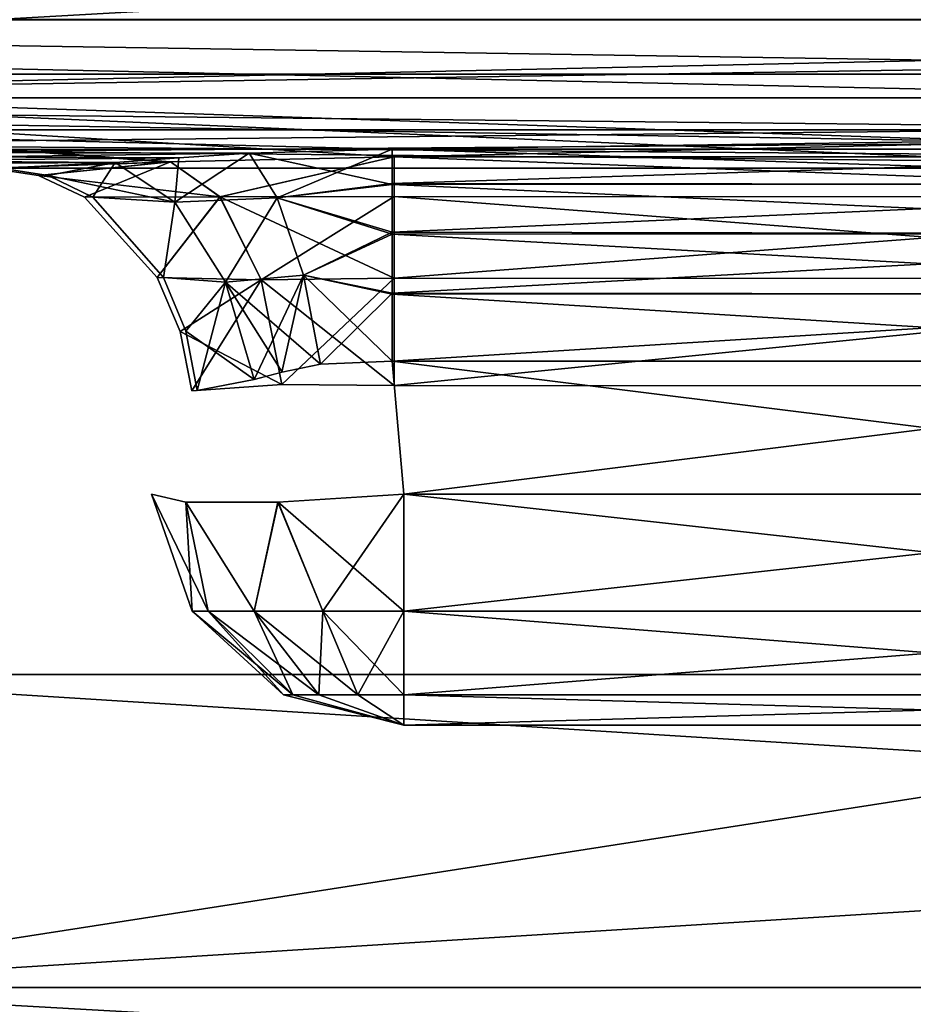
# Model space of a CAD drawing. Header units: millimetres. Extents: x -125 to 125, y -5 to 106.
# Tile 67 of 206: x -41.8 to -40.04, y -3.65 to -1.71. Entities that reach past the tile are written whole.
import ezdxf

# ---------------------------------------------------------------- set-up
doc = ezdxf.new("R2010")
doc.units = ezdxf.units.MM
doc.header["$LTSCALE"] = 65.185185
for name, color, linetype in [('101', 7, 'CONTINUOUS'), ('102', 7, 'CONTINUOUS'), ('103', 7, 'CONTINUOUS'), ('104', 7, 'CONTINUOUS'), ('105', 7, 'CONTINUOUS'), ('2', 7, 'CONTINUOUS'), ('21', 7, 'CONTINUOUS'), ('244', 7, 'CONTINUOUS'), ('245', 7, 'CONTINUOUS'), ('247', 7, 'CONTINUOUS'), ('248', 7, 'CONTINUOUS'), ('251', 7, 'CONTINUOUS'), ('252', 7, 'CONTINUOUS'), ('253', 7, 'CONTINUOUS'), ('29', 7, 'CONTINUOUS'), ('37', 7, 'CONTINUOUS'), ('38', 7, 'CONTINUOUS'), ('39', 7, 'CONTINUOUS'), ('40', 7, 'CONTINUOUS'), ('41', 7, 'CONTINUOUS'), ('42', 7, 'CONTINUOUS'), ('43', 7, 'CONTINUOUS'), ('44', 7, 'CONTINUOUS'), ('45', 7, 'CONTINUOUS'), ('46', 7, 'CONTINUOUS'), ('87', 7, 'CONTINUOUS'), ('88', 7, 'CONTINUOUS'), ('89', 7, 'CONTINUOUS'), ('90', 7, 'CONTINUOUS'), ('94', 7, 'CONTINUOUS'), ('95', 7, 'CONTINUOUS'), ('96', 7, 'CONTINUOUS'), ('97', 7, 'CONTINUOUS')]:
    doc.layers.add(name, color=color, linetype=linetype)

msp = doc.modelspace()

# ---------------------------------------------------------------- linework, layer by layer
at = {"layer": '101', "linetype": 'CONTINUOUS'}
for points in [[(-41.0418, -2.6436, 47.5138), (-38.9582, -2.8748, 47.5942), (-41.0418, -2.8748, 47.5942), (-41.0418, -2.6436, 47.5138)], [(-38.9582, -2.6436, 47.5138), (-38.9582, -2.8748, 47.5942), (-41.0418, -2.6436, 47.5138), (-38.9582, -2.6436, 47.5138)], [(-41.0418, -2.8748, 47.5942), (-38.9582, -3.0402, 47.7748), (-41.0418, -3.0402, 47.7748), (-41.0418, -2.8748, 47.5942)], [(-38.9582, -2.8748, 47.5942), (-38.9582, -3.0402, 47.7748), (-41.0418, -2.8748, 47.5942), (-38.9582, -2.8748, 47.5942)], [(-38.9582, -3.1, 48.0119), (-41.0418, -3.1, 48.0119), (-41.0418, -3.0402, 47.7748), (-38.9582, -3.1, 48.0119)], [(-38.9582, -3.0402, 47.7748), (-38.9582, -3.1, 48.0119), (-41.0418, -3.0402, 47.7748), (-38.9582, -3.0402, 47.7748)]]:
    msp.add_3dface(points, dxfattribs=at)
at = {"layer": '102', "linetype": 'CONTINUOUS'}
for points in [[(-41.4596, -2.8748, 48.0119), (-41.5399, -2.6436, 48.0119), (-41.4722, -2.6593, 47.7644), (-41.4596, -2.8748, 48.0119)], [(-41.0418, -2.6436, 47.5138), (-41.2017, -2.8748, 47.626), (-41.29, -2.6593, 47.582), (-41.0418, -2.6436, 47.5138)], [(-41.0418, -2.6436, 47.5138), (-41.0418, -2.8748, 47.5942), (-41.2017, -2.8748, 47.626), (-41.0418, -2.6436, 47.5138)], [(-41.4278, -2.8748, 47.8521), (-41.4596, -2.8748, 48.0119), (-41.4722, -2.6593, 47.7644), (-41.4278, -2.8748, 47.8521)], [(-41.3372, -2.8748, 47.7165), (-41.4278, -2.8748, 47.8521), (-41.4722, -2.6593, 47.7644), (-41.3372, -2.8748, 47.7165)], [(-41.29, -2.6593, 47.582), (-41.3372, -2.8748, 47.7165), (-41.4722, -2.6593, 47.7644), (-41.29, -2.6593, 47.582)], [(-41.2017, -2.8748, 47.626), (-41.3372, -2.8748, 47.7165), (-41.29, -2.6593, 47.582), (-41.2017, -2.8748, 47.626)], [(-41.4596, -2.8748, 48.0119), (-41.4278, -2.8748, 47.8521), (-41.2789, -3.0402, 48.0119), (-41.4596, -2.8748, 48.0119)], [(-41.2789, -3.0402, 48.0119), (-41.4278, -2.8748, 47.8521), (-41.2609, -3.0402, 47.9212), (-41.2789, -3.0402, 48.0119)], [(-41.4278, -2.8748, 47.8521), (-41.3372, -2.8748, 47.7165), (-41.2609, -3.0402, 47.9212), (-41.4278, -2.8748, 47.8521)], [(-41.2609, -3.0402, 47.9212), (-41.3372, -2.8748, 47.7165), (-41.2095, -3.0402, 47.8443), (-41.2609, -3.0402, 47.9212)], [(-41.3372, -2.8748, 47.7165), (-41.2017, -2.8748, 47.626), (-41.2095, -3.0402, 47.8443), (-41.3372, -2.8748, 47.7165)], [(-41.2095, -3.0402, 47.8443), (-41.2017, -2.8748, 47.626), (-41.1326, -3.0402, 47.7929), (-41.2095, -3.0402, 47.8443)], [(-41.2017, -2.8748, 47.626), (-41.0418, -2.8748, 47.5942), (-41.1326, -3.0402, 47.7929), (-41.2017, -2.8748, 47.626)], [(-41.0418, -2.8748, 47.5942), (-41.0418, -3.0402, 47.7748), (-41.1326, -3.0402, 47.7929), (-41.0418, -2.8748, 47.5942)], [(-41.0418, -3.1, 48.0119), (-41.2789, -3.0402, 48.0119), (-41.2609, -3.0402, 47.9212), (-41.0418, -3.1, 48.0119)], [(-41.0418, -3.1, 48.0119), (-41.2609, -3.0402, 47.9212), (-41.2095, -3.0402, 47.8443), (-41.0418, -3.1, 48.0119)], [(-41.0418, -3.1, 48.0119), (-41.2095, -3.0402, 47.8443), (-41.1326, -3.0402, 47.7929), (-41.0418, -3.1, 48.0119)], [(-41.0418, -3.0402, 47.7748), (-41.0418, -3.1, 48.0119), (-41.1326, -3.0402, 47.7929), (-41.0418, -3.0402, 47.7748)]]:
    msp.add_3dface(points, dxfattribs=at)
at = {"layer": '103', "linetype": 'CONTINUOUS'}
for points in [[(-41.5399, -2.6436, 48.0119), (-41.4596, -2.8748, 48.0119), (-41.5399, -2.6436, 48.6956), (-41.5399, -2.6436, 48.0119)], [(-41.5399, -2.6436, 48.6956), (-41.4596, -2.8748, 48.0119), (-41.4596, -2.8748, 48.6956), (-41.5399, -2.6436, 48.6956)], [(-41.4596, -2.8748, 48.6956), (-41.2789, -3.0402, 48.0119), (-41.2789, -3.0402, 48.6956), (-41.4596, -2.8748, 48.6956)], [(-41.4596, -2.8748, 48.0119), (-41.2789, -3.0402, 48.0119), (-41.4596, -2.8748, 48.6956), (-41.4596, -2.8748, 48.0119)], [(-41.0418, -3.1, 48.0119), (-41.0418, -3.1, 48.6956), (-41.2789, -3.0402, 48.6956), (-41.0418, -3.1, 48.0119)], [(-41.2789, -3.0402, 48.0119), (-41.0418, -3.1, 48.0119), (-41.2789, -3.0402, 48.6956), (-41.2789, -3.0402, 48.0119)]]:
    msp.add_3dface(points, dxfattribs=at)
at = {"layer": '104', "linetype": 'CONTINUOUS'}
for points in [[(-41.5399, -2.6436, 48.6956), (-41.4278, -2.8748, 48.8555), (-41.4719, -2.6593, 48.9436), (-41.5399, -2.6436, 48.6956)], [(-41.5399, -2.6436, 48.6956), (-41.4596, -2.8748, 48.6956), (-41.4278, -2.8748, 48.8555), (-41.5399, -2.6436, 48.6956)], [(-41.0418, -2.8748, 49.1133), (-41.0418, -2.6436, 49.1937), (-41.2898, -2.6593, 49.1257), (-41.0418, -2.8748, 49.1133)], [(-41.4719, -2.6593, 48.9436), (-41.3372, -2.8748, 48.991), (-41.2898, -2.6593, 49.1257), (-41.4719, -2.6593, 48.9436)], [(-41.4278, -2.8748, 48.8555), (-41.3372, -2.8748, 48.991), (-41.4719, -2.6593, 48.9436), (-41.4278, -2.8748, 48.8555)], [(-41.3372, -2.8748, 48.991), (-41.2017, -2.8748, 49.0815), (-41.2898, -2.6593, 49.1257), (-41.3372, -2.8748, 48.991)], [(-41.2017, -2.8748, 49.0815), (-41.0418, -2.8748, 49.1133), (-41.2898, -2.6593, 49.1257), (-41.2017, -2.8748, 49.0815)], [(-41.4596, -2.8748, 48.6956), (-41.2609, -3.0402, 48.7863), (-41.4278, -2.8748, 48.8555), (-41.4596, -2.8748, 48.6956)], [(-41.4596, -2.8748, 48.6956), (-41.2789, -3.0402, 48.6956), (-41.2609, -3.0402, 48.7863), (-41.4596, -2.8748, 48.6956)], [(-41.4278, -2.8748, 48.8555), (-41.2095, -3.0402, 48.8632), (-41.3372, -2.8748, 48.991), (-41.4278, -2.8748, 48.8555)], [(-41.2609, -3.0402, 48.7863), (-41.2095, -3.0402, 48.8632), (-41.4278, -2.8748, 48.8555), (-41.2609, -3.0402, 48.7863)], [(-41.3372, -2.8748, 48.991), (-41.1326, -3.0402, 48.9146), (-41.2017, -2.8748, 49.0815), (-41.3372, -2.8748, 48.991)], [(-41.2095, -3.0402, 48.8632), (-41.1326, -3.0402, 48.9146), (-41.3372, -2.8748, 48.991), (-41.2095, -3.0402, 48.8632)], [(-41.1326, -3.0402, 48.9146), (-41.0418, -3.0402, 48.9327), (-41.2017, -2.8748, 49.0815), (-41.1326, -3.0402, 48.9146)], [(-41.0418, -3.0402, 48.9327), (-41.0418, -2.8748, 49.1133), (-41.2017, -2.8748, 49.0815), (-41.0418, -3.0402, 48.9327)], [(-41.2789, -3.0402, 48.6956), (-41.0418, -3.1, 48.6956), (-41.2609, -3.0402, 48.7863), (-41.2789, -3.0402, 48.6956)], [(-41.2609, -3.0402, 48.7863), (-41.0418, -3.1, 48.6956), (-41.2095, -3.0402, 48.8632), (-41.2609, -3.0402, 48.7863)], [(-41.2095, -3.0402, 48.8632), (-41.0418, -3.1, 48.6956), (-41.1326, -3.0402, 48.9146), (-41.2095, -3.0402, 48.8632)], [(-41.0418, -3.1, 48.6956), (-41.0418, -3.0402, 48.9327), (-41.1326, -3.0402, 48.9146), (-41.0418, -3.1, 48.6956)]]:
    msp.add_3dface(points, dxfattribs=at)
at = {"layer": '105', "linetype": 'CONTINUOUS'}
for points in [[(-41.0648, -1.9623, 49.5244), (-41.3469, -1.9705, 49.5032), (-41.2917, -2.0588, 49.3547), (-41.0648, -1.9623, 49.5244)], [(-41.0648, -2.0301, 49.4077), (-41.0648, -1.9623, 49.5244), (-41.2917, -2.0588, 49.3547), (-41.0648, -2.0301, 49.4077)], [(-41.4855, -1.9795, 49.4758), (-41.6112, -1.9888, 49.4393), (-41.4938, -2.0669, 49.2846), (-41.4855, -1.9795, 49.4758)], [(-41.2917, -2.0588, 49.3547), (-41.3469, -1.9705, 49.5032), (-41.4938, -2.0669, 49.2846), (-41.2917, -2.0588, 49.3547)], [(-41.3469, -1.9705, 49.5032), (-41.4855, -1.9795, 49.4758), (-41.4938, -2.0669, 49.2846), (-41.3469, -1.9705, 49.5032)], [(-41.6112, -1.9888, 49.4393), (-41.8371, -2, 49.334), (-41.7436, -2.0145, 49.2594), (-41.6112, -1.9888, 49.4393)], [(-41.6556, -2.0572, 49.1892), (-41.6112, -1.9888, 49.4393), (-41.7436, -2.0145, 49.2594), (-41.6556, -2.0572, 49.1892)], [(-41.4938, -2.0669, 49.2846), (-41.6112, -1.9888, 49.4393), (-41.6556, -2.0572, 49.1892), (-41.4938, -2.0669, 49.2846)], [(-41.0648, -2.1264, 49.3134), (-41.0648, -2.0301, 49.4077), (-41.2917, -2.0588, 49.3547), (-41.0648, -2.1264, 49.3134)], [(-41.5157, -2.2155, 49.0776), (-41.4938, -2.0669, 49.2846), (-41.6556, -2.0572, 49.1892), (-41.5157, -2.2155, 49.0776)], [(-41.3935, -2.225, 49.172), (-41.2917, -2.0588, 49.3547), (-41.4938, -2.0669, 49.2846), (-41.3935, -2.225, 49.172)], [(-41.2397, -2.2115, 49.2413), (-41.2917, -2.0588, 49.3547), (-41.3935, -2.225, 49.172), (-41.2397, -2.2115, 49.2413)], [(-41.2397, -2.2115, 49.2413), (-41.0648, -2.1264, 49.3134), (-41.2917, -2.0588, 49.3547), (-41.2397, -2.2115, 49.2413)], [(-41.3935, -2.225, 49.172), (-41.4938, -2.0669, 49.2846), (-41.5157, -2.2155, 49.0776), (-41.3935, -2.225, 49.172)], [(-41.0648, -2.2465, 49.2476), (-41.0648, -2.1264, 49.3134), (-41.2397, -2.2115, 49.2413), (-41.0648, -2.2465, 49.2476)], [(-41.4719, -2.322, 49.0426), (-41.3935, -2.225, 49.172), (-41.5157, -2.2155, 49.0776), (-41.4719, -2.322, 49.0426)], [(-41.3371, -2.4174, 49.1307), (-41.2397, -2.2115, 49.2413), (-41.3935, -2.225, 49.172), (-41.3371, -2.4174, 49.1307)], [(-41.2822, -2.403, 49.1641), (-41.2397, -2.2115, 49.2413), (-41.3371, -2.4174, 49.1307), (-41.2822, -2.403, 49.1641)], [(-41.2063, -2.387, 49.1956), (-41.2397, -2.2115, 49.2413), (-41.2822, -2.403, 49.1641), (-41.2063, -2.387, 49.1956)], [(-41.2063, -2.387, 49.1956), (-41.0648, -2.2465, 49.2476), (-41.2397, -2.2115, 49.2413), (-41.2063, -2.387, 49.1956)], [(-41.4492, -2.439, 49.0245), (-41.3935, -2.225, 49.172), (-41.4719, -2.322, 49.0426), (-41.4492, -2.439, 49.0245)], [(-41.3371, -2.4174, 49.1307), (-41.3935, -2.225, 49.172), (-41.4492, -2.439, 49.0245), (-41.3371, -2.4174, 49.1307)], [(-41.0648, -2.3811, 49.2167), (-41.0648, -2.2465, 49.2476), (-41.2063, -2.387, 49.1956), (-41.0648, -2.3811, 49.2167)]]:
    msp.add_3dface(points, dxfattribs=at)
at = {"layer": '2', "linetype": 'CONTINUOUS'}
for points in [[(-43.5364, -1.7064, 49.7895), (-43.5364, -1.8612, 49.6798), (-33.6867, -1.7064, 49.7895), (-43.5364, -1.7064, 49.7895)], [(-33.6867, -1.7064, 49.7895), (-43.5364, -1.8612, 49.6798), (-33.6867, -1.8612, 49.6798), (-33.6867, -1.7064, 49.7895)], [(-43.5364, -1.8612, 49.6798), (-43.5364, -1.964, 49.5203), (-33.6867, -1.8612, 49.6798), (-43.5364, -1.8612, 49.6798)], [(-43.5364, -1.964, 49.5203), (-41.0648, -1.9623, 49.5244), (-33.6867, -1.8612, 49.6798), (-43.5364, -1.964, 49.5203)], [(-41.0648, -1.9623, 49.5244), (-38.9352, -1.9623, 49.5244), (-33.6867, -1.8612, 49.6798), (-41.0648, -1.9623, 49.5244)], [(-41.3469, -1.9705, 49.5032), (-41.0648, -1.9623, 49.5244), (-43.5364, -1.964, 49.5203), (-41.3469, -1.9705, 49.5032)], [(-43.5364, -2, 49.334), (-41.3469, -1.9705, 49.5032), (-43.5364, -1.964, 49.5203), (-43.5364, -2, 49.334)], [(-41.4855, -1.9795, 49.4758), (-41.3469, -1.9705, 49.5032), (-43.5364, -2, 49.334), (-41.4855, -1.9795, 49.4758)], [(-41.6112, -1.9888, 49.4393), (-41.4855, -1.9795, 49.4758), (-43.5364, -2, 49.334), (-41.6112, -1.9888, 49.4393)], [(-41.8371, -2, 49.334), (-41.6112, -1.9888, 49.4393), (-43.5364, -2, 49.334), (-41.8371, -2, 49.334)]]:
    msp.add_3dface(points, dxfattribs=at)
at = {"layer": '21', "linetype": 'CONTINUOUS'}
for points in [[(-34.3991, -1.2857, 45.6305), (-43.7599, -1.8146, 46.4627), (-42.9988, -1.2857, 45.6555), (-34.3991, -1.2857, 45.6305)], [(-34.0355, -1.8146, 46.4342), (-43.7599, -1.8146, 46.4627), (-34.3991, -1.2857, 45.6305), (-34.0355, -1.8146, 46.4342)], [(-41.8587, -2, 47.4015), (-43.7599, -1.8146, 46.4627), (-41.5106, -1.9879, 47.1548), (-41.8587, -2, 47.4015)], [(-41.5106, -1.9879, 47.1548), (-43.7599, -1.8146, 46.4627), (-41.5021, -1.9875, 47.1511), (-41.5106, -1.9879, 47.1548)], [(-41.5021, -1.9875, 47.1511), (-43.7599, -1.8146, 46.4627), (-41.0604, -1.9777, 47.064), (-41.5021, -1.9875, 47.1511)], [(-43.7599, -1.8146, 46.4627), (-34.0355, -1.8146, 46.4342), (-41.0604, -1.9777, 47.064), (-43.7599, -1.8146, 46.4627)], [(-41.0604, -1.9777, 47.064), (-34.0355, -1.8146, 46.4342), (-39.9998, -1.9778, 47.0635), (-41.0604, -1.9777, 47.064)]]:
    msp.add_3dface(points, dxfattribs=at)
at = {"layer": '244', "linetype": 'CONTINUOUS'}
for points in [[(-48.0769, -3, -55.5), (-38.4615, 6.8399, -55.5), (-42.4364, -3, -55.5), (-48.0769, -3, -55.5)], [(-48.0769, 6.8399, -55.5), (-38.4615, 6.8399, -55.5), (-48.0769, -3, -55.5), (-48.0769, 6.8399, -55.5)], [(-42.4364, -3, -55.5), (-38.4615, 6.8399, -55.5), (-38.4615, -3, -55.5), (-42.4364, -3, -55.5)]]:
    msp.add_3dface(points, dxfattribs=at)
at = {"layer": '245', "linetype": 'CONTINUOUS'}
for points in [[(-42.4364, -3, -55.5), (-38.4615, -3, -55.5), (-32.5867, -3.618, -55.4021), (-42.4364, -3, -55.5)], [(-42.4364, -3.618, -55.4021), (-42.4364, -3, -55.5), (-32.5867, -3.618, -55.4021), (-42.4364, -3.618, -55.4021)], [(-32.5867, -4.1756, -55.118), (-42.4364, -3.618, -55.4021), (-32.5867, -3.618, -55.4021), (-32.5867, -4.1756, -55.118)], [(-42.4364, -4.1756, -55.118), (-42.4364, -3.618, -55.4021), (-32.5867, -4.1756, -55.118), (-42.4364, -4.1756, -55.118)]]:
    msp.add_3dface(points, dxfattribs=at)
at = {"layer": '247', "linetype": 'CONTINUOUS'}
for points in [[(-42.4364, -3, 55.5), (-42.4364, -3.618, 55.4021), (-38.4615, -3, 55.5), (-42.4364, -3, 55.5)], [(-38.4615, -3, 55.5), (-42.4364, -3.618, 55.4021), (-32.5867, -3, 55.5), (-38.4615, -3, 55.5)], [(-32.5867, -3, 55.5), (-42.4364, -3.618, 55.4021), (-32.5867, -3.618, 55.4021), (-32.5867, -3, 55.5)], [(-42.4364, -3.618, 55.4021), (-42.4364, -4.1756, 55.118), (-32.5867, -3.618, 55.4021), (-42.4364, -3.618, 55.4021)], [(-32.5867, -3.618, 55.4021), (-42.4364, -4.1756, 55.118), (-32.5867, -4.1756, 55.118), (-32.5867, -3.618, 55.4021)]]:
    msp.add_3dface(points, dxfattribs=at)
at = {"layer": '248', "linetype": 'CONTINUOUS'}
for points in [[(-42.4364, -3, 55.5), (-38.4615, -3, 55.5), (-48.0769, 5.512, 55.5), (-42.4364, -3, 55.5)], [(-48.0769, 5.512, 55.5), (-38.4615, -3, 55.5), (-38.4615, 5.512, 55.5), (-48.0769, 5.512, 55.5)]]:
    msp.add_3dface(points, dxfattribs=at)
at = {"layer": '251', "linetype": 'CONTINUOUS'}
for points in [[(-46.2116, -1.7071, -52.2071), (-36.3618, -1.3827, -52.4239), (-46.2116, -1.3827, -52.4239), (-46.2116, -1.7071, -52.2071)], [(-36.3618, -1.7071, -52.2071), (-36.3618, -1.3827, -52.4239), (-46.2116, -1.7071, -52.2071), (-36.3618, -1.7071, -52.2071)], [(-46.2116, -1.9239, -51.8827), (-36.3618, -1.7071, -52.2071), (-46.2116, -1.7071, -52.2071), (-46.2116, -1.9239, -51.8827)], [(-36.3618, -1.9239, -51.8827), (-36.3618, -1.7071, -52.2071), (-46.2116, -1.9239, -51.8827), (-36.3618, -1.9239, -51.8827)], [(-46.2116, -2, -51.5), (-36.3618, -1.9239, -51.8827), (-46.2116, -1.9239, -51.8827), (-46.2116, -2, -51.5)], [(-38.4615, -2, -51.5), (-36.3618, -1.9239, -51.8827), (-46.2116, -2, -51.5), (-38.4615, -2, -51.5)]]:
    msp.add_3dface(points, dxfattribs=at)
at = {"layer": '252', "linetype": 'CONTINUOUS'}
for points in [[(-47.9698, -2, -12.1107), (-49.5159, -2, -2.2609), (-40.0804, -2, -2.2609), (-47.9698, -2, -12.1107)], [(-49.5159, -2, -2.2609), (-48.977, -2, 7.5888), (-40.0804, -2, -2.2609), (-49.5159, -2, -2.2609)], [(-49.2497, -2, 17.4386), (-48.0769, -2, 27.2884), (-39.7809, -2, 17.4386), (-49.2497, -2, 17.4386)], [(-49.2497, -2, 17.4386), (-39.7809, -2, 17.4386), (-48.977, -2, 7.5888), (-49.2497, -2, 17.4386)], [(-48.977, -2, 7.5888), (-39.7809, -2, 17.4386), (-39.4741, -2, 7.5888), (-48.977, -2, 7.5888)], [(-48.977, -2, 7.5888), (-39.4741, -2, 7.5888), (-40.0804, -2, -2.2609), (-48.977, -2, 7.5888)], [(-48.0769, -2, 46.988), (-38.4615, -2, 46.988), (-43.0716, -2, 37.1382), (-48.0769, -2, 46.988)], [(-46.2116, -2, 51.5), (-38.4615, -2, 51.5), (-48.0769, -2, 46.988), (-46.2116, -2, 51.5)], [(-48.0769, -2, 46.988), (-38.4615, -2, 51.5), (-38.4615, -2, 46.988), (-48.0769, -2, 46.988)], [(-48.0769, -2, 27.2884), (-38.4615, -2, 27.2884), (-39.7809, -2, 17.4386), (-48.0769, -2, 27.2884)], [(-48.0769, -2, 27.2884), (-43.0716, -2, 37.1382), (-38.4615, -2, 27.2884), (-48.0769, -2, 27.2884)], [(-46.2116, -2, -51.5), (-48.0769, -2, -51.5), (-38.4615, -2, -41.6601), (-46.2116, -2, -51.5)], [(-38.4615, -2, -41.6601), (-48.0769, -2, -51.5), (-48.0769, -2, -41.6601), (-38.4615, -2, -41.6601)], [(-38.4615, -2, -41.6601), (-48.0769, -2, -41.6601), (-38.4615, -2, -31.8103), (-38.4615, -2, -41.6601)], [(-48.0769, -2, -41.6601), (-48.0769, -2, -31.8103), (-38.4615, -2, -31.8103), (-48.0769, -2, -41.6601)], [(-48.0769, -2, -21.9605), (-47.9698, -2, -12.1107), (-38.4615, -2, -21.9605), (-48.0769, -2, -21.9605)], [(-48.0769, -2, -31.8103), (-38.4615, -2, -21.9605), (-38.4615, -2, -31.8103), (-48.0769, -2, -31.8103)], [(-48.0769, -2, -21.9605), (-38.4615, -2, -21.9605), (-48.0769, -2, -31.8103), (-48.0769, -2, -21.9605)], [(-38.341, -2, -12.1107), (-47.9698, -2, -12.1107), (-40.0804, -2, -2.2609), (-38.341, -2, -12.1107)], [(-47.9698, -2, -12.1107), (-38.341, -2, -12.1107), (-38.4615, -2, -21.9605), (-47.9698, -2, -12.1107)], [(-38.4615, -2, -51.5), (-46.2116, -2, -51.5), (-38.4615, -2, -41.6601), (-38.4615, -2, -51.5)], [(-43.0716, -2, 37.1382), (-38.4615, -2, 46.988), (-33.5001, -2, 37.1382), (-43.0716, -2, 37.1382)], [(-43.0716, -2, 37.1382), (-33.5001, -2, 37.1382), (-38.4615, -2, 27.2884), (-43.0716, -2, 37.1382)], [(-38.341, -2, -12.1107), (-40.0804, -2, -2.2609), (-30.6449, -2, -2.2609), (-38.341, -2, -12.1107)], [(-40.0804, -2, -2.2609), (-39.4741, -2, 7.5888), (-30.6449, -2, -2.2609), (-40.0804, -2, -2.2609)]]:
    msp.add_3dface(points, dxfattribs=at)
at = {"layer": '253', "linetype": 'CONTINUOUS'}
for points in [[(-46.2116, -1.3827, 52.4239), (-36.3618, -1.7071, 52.2071), (-46.2116, -1.7071, 52.2071), (-46.2116, -1.3827, 52.4239)], [(-36.3618, -1.3827, 52.4239), (-36.3618, -1.7071, 52.2071), (-46.2116, -1.3827, 52.4239), (-36.3618, -1.3827, 52.4239)], [(-46.2116, -1.7071, 52.2071), (-36.3618, -1.9239, 51.8827), (-46.2116, -1.9239, 51.8827), (-46.2116, -1.7071, 52.2071)], [(-36.3618, -1.7071, 52.2071), (-36.3618, -1.9239, 51.8827), (-46.2116, -1.7071, 52.2071), (-36.3618, -1.7071, 52.2071)], [(-36.3618, -1.9239, 51.8827), (-36.3618, -2, 51.5), (-46.2116, -1.9239, 51.8827), (-36.3618, -1.9239, 51.8827)], [(-36.3618, -2, 51.5), (-38.4615, -2, 51.5), (-46.2116, -1.9239, 51.8827), (-36.3618, -2, 51.5)], [(-38.4615, -2, 51.5), (-46.2116, -2, 51.5), (-46.2116, -1.9239, 51.8827), (-38.4615, -2, 51.5)]]:
    msp.add_3dface(points, dxfattribs=at)
at = {"layer": '29', "linetype": 'CONTINUOUS'}
for points in [[(-42.9988, -1.2857, -45.6555), (-43.7599, -1.8146, -46.4627), (-34.0355, -1.8146, -46.4342), (-42.9988, -1.2857, -45.6555)], [(-34.3991, -1.2857, -45.6305), (-42.9988, -1.2857, -45.6555), (-34.0355, -1.8146, -46.4342), (-34.3991, -1.2857, -45.6305)], [(-41.0604, -1.9777, -47.064), (-39.9998, -1.9778, -47.0635), (-43.7599, -1.8146, -46.4627), (-41.0604, -1.9777, -47.064)], [(-43.7599, -1.8146, -46.4627), (-38.9393, -1.9779, -47.063), (-34.0355, -1.8146, -46.4342), (-43.7599, -1.8146, -46.4627)], [(-39.9998, -1.9778, -47.0635), (-38.9393, -1.9779, -47.063), (-43.7599, -1.8146, -46.4627), (-39.9998, -1.9778, -47.0635)], [(-41.8587, -2, -47.4015), (-41.5024, -1.9876, -47.1513), (-43.7599, -1.8146, -46.4627), (-41.8587, -2, -47.4015)], [(-41.5024, -1.9876, -47.1513), (-41.0604, -1.9777, -47.064), (-43.7599, -1.8146, -46.4627), (-41.5024, -1.9876, -47.1513)]]:
    msp.add_3dface(points, dxfattribs=at)
at = {"layer": '37', "linetype": 'CONTINUOUS'}
for points in [[(-45.1116, -1.7064, -49.7895), (-35.2618, -1.8612, -49.6798), (-45.1116, -1.8612, -49.6798), (-45.1116, -1.7064, -49.7895)], [(-35.2618, -1.7064, -49.7895), (-35.2618, -1.8612, -49.6798), (-45.1116, -1.7064, -49.7895), (-35.2618, -1.7064, -49.7895)], [(-38.9352, -1.9623, -49.5244), (-41.0648, -1.9623, -49.5244), (-45.1116, -1.8612, -49.6798), (-38.9352, -1.9623, -49.5244)], [(-35.2618, -1.8612, -49.6798), (-35.2618, -1.964, -49.5203), (-45.1116, -1.8612, -49.6798), (-35.2618, -1.8612, -49.6798)], [(-35.2618, -1.964, -49.5203), (-38.9352, -1.9623, -49.5244), (-45.1116, -1.8612, -49.6798), (-35.2618, -1.964, -49.5203)], [(-45.1116, -1.8612, -49.6798), (-41.0648, -1.9623, -49.5244), (-45.1116, -1.964, -49.5203), (-45.1116, -1.8612, -49.6798)], [(-41.0648, -1.9623, -49.5244), (-41.3469, -1.9705, -49.5032), (-45.1116, -1.964, -49.5203), (-41.0648, -1.9623, -49.5244)], [(-41.3469, -1.9705, -49.5032), (-41.4856, -1.9795, -49.4758), (-45.1116, -1.964, -49.5203), (-41.3469, -1.9705, -49.5032)], [(-41.4856, -1.9795, -49.4758), (-41.6112, -1.9888, -49.4393), (-45.1116, -1.964, -49.5203), (-41.4856, -1.9795, -49.4758)], [(-41.6112, -1.9888, -49.4393), (-41.8371, -2, -49.334), (-45.1116, -1.964, -49.5203), (-41.6112, -1.9888, -49.4393)]]:
    msp.add_3dface(points, dxfattribs=at)
at = {"layer": '38', "linetype": 'CONTINUOUS'}
for points in [[(-41.3469, -1.9705, -49.5032), (-41.0648, -1.9623, -49.5244), (-41.0648, -2.0321, -49.4051), (-41.3469, -1.9705, -49.5032)], [(-41.6112, -1.9888, -49.4393), (-41.4856, -1.9795, -49.4758), (-41.4938, -2.0669, -49.2846), (-41.6112, -1.9888, -49.4393)], [(-41.4856, -1.9795, -49.4758), (-41.3469, -1.9705, -49.5032), (-41.4938, -2.0669, -49.2846), (-41.4856, -1.9795, -49.4758)], [(-41.4938, -2.0669, -49.2846), (-41.3469, -1.9705, -49.5032), (-41.2917, -2.0588, -49.3547), (-41.4938, -2.0669, -49.2846)], [(-41.2917, -2.0588, -49.3547), (-41.3469, -1.9705, -49.5032), (-41.0648, -2.0321, -49.4051), (-41.2917, -2.0588, -49.3547)], [(-41.8371, -2, -49.334), (-41.6112, -1.9888, -49.4393), (-41.7436, -2.0145, -49.2594), (-41.8371, -2, -49.334)], [(-41.7436, -2.0145, -49.2594), (-41.6112, -1.9888, -49.4393), (-41.4938, -2.0669, -49.2846), (-41.7436, -2.0145, -49.2594)], [(-41.6556, -2.0572, -49.1892), (-41.7436, -2.0145, -49.2594), (-41.4938, -2.0669, -49.2846), (-41.6556, -2.0572, -49.1892)], [(-41.0648, -2.1305, -49.3104), (-41.2917, -2.0588, -49.3547), (-41.0648, -2.0321, -49.4051), (-41.0648, -2.1305, -49.3104)], [(-41.5157, -2.2155, -49.0776), (-41.6556, -2.0572, -49.1892), (-41.4938, -2.0669, -49.2846), (-41.5157, -2.2155, -49.0776)], [(-41.3935, -2.225, -49.172), (-41.4938, -2.0669, -49.2846), (-41.2917, -2.0588, -49.3547), (-41.3935, -2.225, -49.172)], [(-41.2397, -2.2115, -49.2413), (-41.3935, -2.225, -49.172), (-41.2917, -2.0588, -49.3547), (-41.2397, -2.2115, -49.2413)], [(-41.2397, -2.2115, -49.2413), (-41.2917, -2.0588, -49.3547), (-41.0648, -2.1305, -49.3104), (-41.2397, -2.2115, -49.2413)], [(-41.3935, -2.225, -49.172), (-41.5157, -2.2155, -49.0776), (-41.4938, -2.0669, -49.2846), (-41.3935, -2.225, -49.172)], [(-41.0648, -2.2487, -49.2468), (-41.2397, -2.2115, -49.2413), (-41.0648, -2.1305, -49.3104), (-41.0648, -2.2487, -49.2468)], [(-41.4719, -2.322, -49.0426), (-41.5157, -2.2155, -49.0776), (-41.3935, -2.225, -49.172), (-41.4719, -2.322, -49.0426)], [(-41.2063, -2.387, -49.1956), (-41.3935, -2.225, -49.172), (-41.2397, -2.2115, -49.2413), (-41.2063, -2.387, -49.1956)], [(-41.2063, -2.387, -49.1956), (-41.2397, -2.2115, -49.2413), (-41.0648, -2.3811, -49.2167), (-41.2063, -2.387, -49.1956)], [(-41.0648, -2.3811, -49.2167), (-41.2397, -2.2115, -49.2413), (-41.0648, -2.2487, -49.2468), (-41.0648, -2.3811, -49.2167)], [(-41.3371, -2.4174, -49.1307), (-41.4719, -2.322, -49.0426), (-41.3935, -2.225, -49.172), (-41.3371, -2.4174, -49.1307)], [(-41.2818, -2.4029, -49.1643), (-41.3935, -2.225, -49.172), (-41.2063, -2.387, -49.1956), (-41.2818, -2.4029, -49.1643)], [(-41.3371, -2.4174, -49.1307), (-41.3935, -2.225, -49.172), (-41.2818, -2.4029, -49.1643), (-41.3371, -2.4174, -49.1307)], [(-41.4492, -2.439, -49.0245), (-41.4719, -2.322, -49.0426), (-41.3371, -2.4174, -49.1307), (-41.4492, -2.439, -49.0245)]]:
    msp.add_3dface(points, dxfattribs=at)
at = {"layer": '39', "linetype": 'CONTINUOUS'}
for points in [[(-41.0648, -2.0321, -49.4051), (-41.0648, -1.9623, -49.5244), (-38.9352, -2.0309, -49.4067), (-41.0648, -2.0321, -49.4051)], [(-41.0648, -1.9623, -49.5244), (-38.9352, -1.9623, -49.5244), (-38.9352, -2.0309, -49.4067), (-41.0648, -1.9623, -49.5244)], [(-38.9352, -2.1286, -49.3118), (-41.0648, -2.0321, -49.4051), (-38.9352, -2.0309, -49.4067), (-38.9352, -2.1286, -49.3118)], [(-41.0648, -2.1305, -49.3104), (-41.0648, -2.0321, -49.4051), (-38.9352, -2.1286, -49.3118), (-41.0648, -2.1305, -49.3104)], [(-38.9352, -2.2483, -49.2469), (-41.0648, -2.1305, -49.3104), (-38.9352, -2.1286, -49.3118), (-38.9352, -2.2483, -49.2469)], [(-41.0648, -2.2487, -49.2468), (-41.0648, -2.1305, -49.3104), (-38.9352, -2.2483, -49.2469), (-41.0648, -2.2487, -49.2468)], [(-38.9352, -2.3811, -49.2167), (-41.0648, -2.2487, -49.2468), (-38.9352, -2.2483, -49.2469), (-38.9352, -2.3811, -49.2167)], [(-41.0648, -2.3811, -49.2167), (-41.0648, -2.2487, -49.2468), (-38.9352, -2.3811, -49.2167), (-41.0648, -2.3811, -49.2167)]]:
    msp.add_3dface(points, dxfattribs=at)
at = {"layer": '40', "linetype": 'CONTINUOUS'}
for points in [[(-41.0648, -2.3811, -49.2167), (-38.9352, -2.3811, -49.2167), (-41.0418, -2.6436, -49.1937), (-41.0648, -2.3811, -49.2167)], [(-41.0418, -2.6436, -49.1937), (-38.9352, -2.3811, -49.2167), (-38.9582, -2.6436, -49.1937), (-41.0418, -2.6436, -49.1937)]]:
    msp.add_3dface(points, dxfattribs=at)
at = {"layer": '41', "linetype": 'CONTINUOUS'}
for points in [[(-41.0418, -2.6436, -49.1937), (-38.9582, -2.6436, -49.1937), (-38.9582, -2.8748, -49.1133), (-41.0418, -2.6436, -49.1937)], [(-41.0418, -2.6436, -49.1937), (-38.9582, -2.8748, -49.1133), (-41.0418, -2.8748, -49.1133), (-41.0418, -2.6436, -49.1937)], [(-41.0418, -2.8748, -49.1133), (-38.9582, -3.0402, -48.9327), (-41.0418, -3.0402, -48.9327), (-41.0418, -2.8748, -49.1133)], [(-38.9582, -2.8748, -49.1133), (-38.9582, -3.0402, -48.9327), (-41.0418, -2.8748, -49.1133), (-38.9582, -2.8748, -49.1133)], [(-38.9582, -3.0402, -48.9327), (-38.9582, -3.1, -48.6956), (-41.0418, -3.0402, -48.9327), (-38.9582, -3.0402, -48.9327)], [(-38.9582, -3.1, -48.6956), (-41.0418, -3.1, -48.6956), (-41.0418, -3.0402, -48.9327), (-38.9582, -3.1, -48.6956)]]:
    msp.add_3dface(points, dxfattribs=at)
at = {"layer": '42', "linetype": 'CONTINUOUS'}
for points in [[(-38.9582, -3.1, -48.6956), (-38.9582, -3.1, -48.0119), (-41.0418, -3.1, -48.0119), (-38.9582, -3.1, -48.6956)], [(-41.0418, -3.1, -48.6956), (-38.9582, -3.1, -48.6956), (-41.0418, -3.1, -48.0119), (-41.0418, -3.1, -48.6956)]]:
    msp.add_3dface(points, dxfattribs=at)
at = {"layer": '43', "linetype": 'CONTINUOUS'}
for points in [[(-41.0418, -2.6436, -47.5138), (-41.0418, -2.8748, -47.5942), (-38.9582, -2.6436, -47.5138), (-41.0418, -2.6436, -47.5138)], [(-38.9582, -2.6436, -47.5138), (-41.0418, -2.8748, -47.5942), (-38.9582, -2.8748, -47.5942), (-38.9582, -2.6436, -47.5138)], [(-38.9582, -2.8748, -47.5942), (-41.0418, -3.0402, -47.7748), (-38.9582, -3.0402, -47.7748), (-38.9582, -2.8748, -47.5942)], [(-41.0418, -2.8748, -47.5942), (-41.0418, -3.0402, -47.7748), (-38.9582, -2.8748, -47.5942), (-41.0418, -2.8748, -47.5942)], [(-41.0418, -3.0402, -47.7748), (-41.0418, -3.1, -48.0119), (-38.9582, -3.0402, -47.7748), (-41.0418, -3.0402, -47.7748)], [(-41.0418, -3.1, -48.0119), (-38.9582, -3.1, -48.0119), (-38.9582, -3.0402, -47.7748), (-41.0418, -3.1, -48.0119)]]:
    msp.add_3dface(points, dxfattribs=at)
at = {"layer": '44', "linetype": 'CONTINUOUS'}
for points in [[(-41.5399, -2.6436, -48.0119), (-41.4278, -2.8748, -47.8521), (-41.4719, -2.6593, -47.764), (-41.5399, -2.6436, -48.0119)], [(-41.4596, -2.8748, -48.0119), (-41.4278, -2.8748, -47.8521), (-41.5399, -2.6436, -48.0119), (-41.4596, -2.8748, -48.0119)], [(-41.0418, -2.8748, -47.5942), (-41.0418, -2.6436, -47.5138), (-41.2898, -2.6593, -47.5818), (-41.0418, -2.8748, -47.5942)], [(-41.4278, -2.8748, -47.8521), (-41.3372, -2.8748, -47.7165), (-41.4719, -2.6593, -47.764), (-41.4278, -2.8748, -47.8521)], [(-41.4719, -2.6593, -47.764), (-41.3372, -2.8748, -47.7165), (-41.2898, -2.6593, -47.5818), (-41.4719, -2.6593, -47.764)], [(-41.3372, -2.8748, -47.7165), (-41.2017, -2.8748, -47.626), (-41.2898, -2.6593, -47.5818), (-41.3372, -2.8748, -47.7165)], [(-41.2017, -2.8748, -47.626), (-41.0418, -2.8748, -47.5942), (-41.2898, -2.6593, -47.5818), (-41.2017, -2.8748, -47.626)], [(-41.2789, -3.0402, -48.0119), (-41.2609, -3.0402, -47.9212), (-41.4596, -2.8748, -48.0119), (-41.2789, -3.0402, -48.0119)], [(-41.4596, -2.8748, -48.0119), (-41.2609, -3.0402, -47.9212), (-41.4278, -2.8748, -47.8521), (-41.4596, -2.8748, -48.0119)], [(-41.2609, -3.0402, -47.9212), (-41.2095, -3.0402, -47.8443), (-41.4278, -2.8748, -47.8521), (-41.2609, -3.0402, -47.9212)], [(-41.4278, -2.8748, -47.8521), (-41.2095, -3.0402, -47.8443), (-41.3372, -2.8748, -47.7165), (-41.4278, -2.8748, -47.8521)], [(-41.2095, -3.0402, -47.8443), (-41.1326, -3.0402, -47.7929), (-41.3372, -2.8748, -47.7165), (-41.2095, -3.0402, -47.8443)], [(-41.3372, -2.8748, -47.7165), (-41.1326, -3.0402, -47.7929), (-41.2017, -2.8748, -47.626), (-41.3372, -2.8748, -47.7165)], [(-41.1326, -3.0402, -47.7929), (-41.0418, -3.0402, -47.7748), (-41.2017, -2.8748, -47.626), (-41.1326, -3.0402, -47.7929)], [(-41.0418, -3.0402, -47.7748), (-41.0418, -2.8748, -47.5942), (-41.2017, -2.8748, -47.626), (-41.0418, -3.0402, -47.7748)], [(-41.2789, -3.0402, -48.0119), (-41.0418, -3.1, -48.0119), (-41.2609, -3.0402, -47.9212), (-41.2789, -3.0402, -48.0119)], [(-41.2609, -3.0402, -47.9212), (-41.0418, -3.1, -48.0119), (-41.2095, -3.0402, -47.8443), (-41.2609, -3.0402, -47.9212)], [(-41.2095, -3.0402, -47.8443), (-41.0418, -3.1, -48.0119), (-41.1326, -3.0402, -47.7929), (-41.2095, -3.0402, -47.8443)], [(-41.0418, -3.1, -48.0119), (-41.0418, -3.0402, -47.7748), (-41.1326, -3.0402, -47.7929), (-41.0418, -3.1, -48.0119)]]:
    msp.add_3dface(points, dxfattribs=at)
at = {"layer": '45', "linetype": 'CONTINUOUS'}
for points in [[(-41.4596, -2.8748, -48.6956), (-41.5399, -2.6436, -48.0119), (-41.5399, -2.6436, -48.6956), (-41.4596, -2.8748, -48.6956)], [(-41.4596, -2.8748, -48.0119), (-41.5399, -2.6436, -48.0119), (-41.4596, -2.8748, -48.6956), (-41.4596, -2.8748, -48.0119)], [(-41.2789, -3.0402, -48.0119), (-41.4596, -2.8748, -48.0119), (-41.2789, -3.0402, -48.6956), (-41.2789, -3.0402, -48.0119)], [(-41.2789, -3.0402, -48.6956), (-41.4596, -2.8748, -48.0119), (-41.4596, -2.8748, -48.6956), (-41.2789, -3.0402, -48.6956)], [(-41.0418, -3.1, -48.6956), (-41.0418, -3.1, -48.0119), (-41.2789, -3.0402, -48.0119), (-41.0418, -3.1, -48.6956)], [(-41.0418, -3.1, -48.6956), (-41.2789, -3.0402, -48.0119), (-41.2789, -3.0402, -48.6956), (-41.0418, -3.1, -48.6956)]]:
    msp.add_3dface(points, dxfattribs=at)
at = {"layer": '46', "linetype": 'CONTINUOUS'}
for points in [[(-41.4596, -2.8748, -48.6956), (-41.5399, -2.6436, -48.6956), (-41.4722, -2.6593, -48.9432), (-41.4596, -2.8748, -48.6956)], [(-41.0418, -2.6436, -49.1937), (-41.2017, -2.8748, -49.0815), (-41.29, -2.6593, -49.1256), (-41.0418, -2.6436, -49.1937)], [(-41.0418, -2.6436, -49.1937), (-41.0418, -2.8748, -49.1133), (-41.2017, -2.8748, -49.0815), (-41.0418, -2.6436, -49.1937)], [(-41.4278, -2.8748, -48.8555), (-41.4596, -2.8748, -48.6956), (-41.4722, -2.6593, -48.9432), (-41.4278, -2.8748, -48.8555)], [(-41.29, -2.6593, -49.1256), (-41.3372, -2.8748, -48.991), (-41.4722, -2.6593, -48.9432), (-41.29, -2.6593, -49.1256)], [(-41.3372, -2.8748, -48.991), (-41.4278, -2.8748, -48.8555), (-41.4722, -2.6593, -48.9432), (-41.3372, -2.8748, -48.991)], [(-41.2017, -2.8748, -49.0815), (-41.3372, -2.8748, -48.991), (-41.29, -2.6593, -49.1256), (-41.2017, -2.8748, -49.0815)], [(-41.2789, -3.0402, -48.6956), (-41.4596, -2.8748, -48.6956), (-41.4278, -2.8748, -48.8555), (-41.2789, -3.0402, -48.6956)], [(-41.4278, -2.8748, -48.8555), (-41.3372, -2.8748, -48.991), (-41.2609, -3.0402, -48.7863), (-41.4278, -2.8748, -48.8555)], [(-41.2789, -3.0402, -48.6956), (-41.4278, -2.8748, -48.8555), (-41.2609, -3.0402, -48.7863), (-41.2789, -3.0402, -48.6956)], [(-41.3372, -2.8748, -48.991), (-41.2017, -2.8748, -49.0815), (-41.2095, -3.0402, -48.8632), (-41.3372, -2.8748, -48.991)], [(-41.2609, -3.0402, -48.7863), (-41.3372, -2.8748, -48.991), (-41.2095, -3.0402, -48.8632), (-41.2609, -3.0402, -48.7863)], [(-41.2095, -3.0402, -48.8632), (-41.2017, -2.8748, -49.0815), (-41.1326, -3.0402, -48.9146), (-41.2095, -3.0402, -48.8632)], [(-41.2017, -2.8748, -49.0815), (-41.0418, -2.8748, -49.1133), (-41.1326, -3.0402, -48.9146), (-41.2017, -2.8748, -49.0815)], [(-41.0418, -2.8748, -49.1133), (-41.0418, -3.0402, -48.9327), (-41.1326, -3.0402, -48.9146), (-41.0418, -2.8748, -49.1133)], [(-41.0418, -3.1, -48.6956), (-41.2789, -3.0402, -48.6956), (-41.2609, -3.0402, -48.7863), (-41.0418, -3.1, -48.6956)], [(-41.0418, -3.1, -48.6956), (-41.2609, -3.0402, -48.7863), (-41.2095, -3.0402, -48.8632), (-41.0418, -3.1, -48.6956)], [(-41.0418, -3.1, -48.6956), (-41.2095, -3.0402, -48.8632), (-41.1326, -3.0402, -48.9146), (-41.0418, -3.1, -48.6956)], [(-41.0418, -3.0402, -48.9327), (-41.0418, -3.1, -48.6956), (-41.1326, -3.0402, -48.9146), (-41.0418, -3.0402, -48.9327)]]:
    msp.add_3dface(points, dxfattribs=at)
at = {"layer": '87', "linetype": 'CONTINUOUS'}
for points in [[(-38.9393, -2.0562, -47.2722), (-41.0604, -1.9777, -47.064), (-41.0604, -2.056, -47.2728), (-38.9393, -2.0562, -47.2722)], [(-39.9998, -1.9778, -47.0635), (-41.0604, -1.9777, -47.064), (-38.9393, -2.0562, -47.2722), (-39.9998, -1.9778, -47.0635)], [(-41.0605, -2.2172, -47.4268), (-38.9393, -2.0562, -47.2722), (-41.0604, -2.056, -47.2728), (-41.0605, -2.2172, -47.4268)], [(-38.9394, -2.2177, -47.4264), (-38.9393, -2.0562, -47.2722), (-41.0605, -2.2172, -47.4268), (-38.9394, -2.2177, -47.4264)], [(-41.0606, -2.4293, -47.4954), (-38.9394, -2.2177, -47.4264), (-41.0605, -2.2172, -47.4268), (-41.0606, -2.4293, -47.4954)], [(-38.9395, -2.4303, -47.4949), (-38.9394, -2.2177, -47.4264), (-41.0606, -2.4293, -47.4954), (-38.9395, -2.4303, -47.4949)]]:
    msp.add_3dface(points, dxfattribs=at)
at = {"layer": '88', "linetype": 'CONTINUOUS'}
for points in [[(-41.0604, -1.9777, -47.064), (-41.5024, -1.9876, -47.1513), (-41.4044, -2.0568, -47.3401), (-41.0604, -1.9777, -47.064)], [(-41.0604, -2.056, -47.2728), (-41.0604, -1.9777, -47.064), (-41.4044, -2.0568, -47.3401), (-41.0604, -2.056, -47.2728)], [(-41.5024, -1.9876, -47.1513), (-41.8587, -2, -47.4015), (-41.7625, -2.0145, -47.4728), (-41.5024, -1.9876, -47.1513)], [(-41.672, -2.0572, -47.5398), (-41.5024, -1.9876, -47.1513), (-41.7625, -2.0145, -47.4728), (-41.672, -2.0572, -47.5398)], [(-41.4044, -2.0568, -47.3401), (-41.5024, -1.9876, -47.1513), (-41.672, -2.0572, -47.5398), (-41.4044, -2.0568, -47.3401)], [(-41.5282, -2.2156, -47.6464), (-41.4044, -2.0568, -47.3401), (-41.672, -2.0572, -47.5398), (-41.5282, -2.2156, -47.6464)], [(-41.3232, -2.2202, -47.4858), (-41.4044, -2.0568, -47.3401), (-41.5282, -2.2156, -47.6464), (-41.3232, -2.2202, -47.4858)], [(-41.0604, -2.056, -47.2728), (-41.4044, -2.0568, -47.3401), (-41.3232, -2.2202, -47.4858), (-41.0604, -2.056, -47.2728)], [(-41.0605, -2.2172, -47.4268), (-41.0604, -2.056, -47.2728), (-41.3232, -2.2202, -47.4858), (-41.0605, -2.2172, -47.4268)], [(-41.4832, -2.3223, -47.6798), (-41.3232, -2.2202, -47.4858), (-41.5282, -2.2156, -47.6464), (-41.4832, -2.3223, -47.6798)], [(-41.4599, -2.4393, -47.697), (-41.3232, -2.2202, -47.4858), (-41.4832, -2.3223, -47.6798), (-41.4599, -2.4393, -47.697)], [(-41.2824, -2.4269, -47.5466), (-41.3232, -2.2202, -47.4858), (-41.4599, -2.4393, -47.697), (-41.2824, -2.4269, -47.5466)], [(-41.0605, -2.2172, -47.4268), (-41.3232, -2.2202, -47.4858), (-41.2824, -2.4269, -47.5466), (-41.0605, -2.2172, -47.4268)], [(-41.0606, -2.4293, -47.4954), (-41.0605, -2.2172, -47.4268), (-41.2824, -2.4269, -47.5466), (-41.0606, -2.4293, -47.4954)]]:
    msp.add_3dface(points, dxfattribs=at)
at = {"layer": '89', "linetype": 'CONTINUOUS'}
for points in [[(-41.5021, -1.9875, 47.1511), (-41.0604, -1.9777, 47.064), (-41.4045, -2.0566, 47.3399), (-41.5021, -1.9875, 47.1511)], [(-41.4045, -2.0566, 47.3399), (-41.0604, -1.9777, 47.064), (-41.0604, -2.056, 47.2728), (-41.4045, -2.0566, 47.3399)], [(-41.8587, -2, 47.4015), (-41.5106, -1.9879, 47.1548), (-41.7625, -2.0145, 47.4728), (-41.8587, -2, 47.4015)], [(-41.5021, -1.9875, 47.1511), (-41.4045, -2.0566, 47.3399), (-41.7625, -2.0145, 47.4728), (-41.5021, -1.9875, 47.1511)], [(-41.5106, -1.9879, 47.1548), (-41.5021, -1.9875, 47.1511), (-41.7625, -2.0145, 47.4728), (-41.5106, -1.9879, 47.1548)], [(-41.7625, -2.0145, 47.4728), (-41.4045, -2.0566, 47.3399), (-41.672, -2.0572, 47.5398), (-41.7625, -2.0145, 47.4728)], [(-41.672, -2.0572, 47.5398), (-41.4045, -2.0566, 47.3399), (-41.5282, -2.2156, 47.6464), (-41.672, -2.0572, 47.5398)], [(-41.4045, -2.0566, 47.3399), (-41.3232, -2.2201, 47.4857), (-41.5282, -2.2156, 47.6464), (-41.4045, -2.0566, 47.3399)], [(-41.0605, -2.2172, 47.4268), (-41.4045, -2.0566, 47.3399), (-41.0604, -2.056, 47.2728), (-41.0605, -2.2172, 47.4268)], [(-41.3232, -2.2201, 47.4857), (-41.4045, -2.0566, 47.3399), (-41.0605, -2.2172, 47.4268), (-41.3232, -2.2201, 47.4857)], [(-41.5282, -2.2156, 47.6464), (-41.3232, -2.2201, 47.4857), (-41.4832, -2.3223, 47.6798), (-41.5282, -2.2156, 47.6464)], [(-41.3232, -2.2201, 47.4857), (-41.2824, -2.4269, 47.5466), (-41.4832, -2.3223, 47.6798), (-41.3232, -2.2201, 47.4857)], [(-41.0606, -2.4293, 47.4954), (-41.3232, -2.2201, 47.4857), (-41.0605, -2.2172, 47.4268), (-41.0606, -2.4293, 47.4954)], [(-41.2824, -2.4269, 47.5466), (-41.3232, -2.2201, 47.4857), (-41.0606, -2.4293, 47.4954), (-41.2824, -2.4269, 47.5466)], [(-41.2824, -2.4269, 47.5466), (-41.4599, -2.4393, 47.697), (-41.4832, -2.3223, 47.6798), (-41.2824, -2.4269, 47.5466)]]:
    msp.add_3dface(points, dxfattribs=at)
at = {"layer": '90', "linetype": 'CONTINUOUS'}
for points in [[(-41.0604, -2.056, 47.2728), (-41.0604, -1.9777, 47.064), (-38.9393, -2.0562, 47.2722), (-41.0604, -2.056, 47.2728)], [(-41.0604, -1.9777, 47.064), (-39.9998, -1.9778, 47.0635), (-38.9393, -2.0562, 47.2722), (-41.0604, -1.9777, 47.064)], [(-41.0605, -2.2172, 47.4268), (-41.0604, -2.056, 47.2728), (-38.9394, -2.2177, 47.4264), (-41.0605, -2.2172, 47.4268)], [(-38.9394, -2.2177, 47.4264), (-41.0604, -2.056, 47.2728), (-38.9393, -2.0562, 47.2722), (-38.9394, -2.2177, 47.4264)], [(-41.0606, -2.4293, 47.4954), (-41.0605, -2.2172, 47.4268), (-38.9394, -2.2177, 47.4264), (-41.0606, -2.4293, 47.4954)], [(-38.9395, -2.4303, 47.4949), (-41.0606, -2.4293, 47.4954), (-38.9394, -2.2177, 47.4264), (-38.9395, -2.4303, 47.4949)]]:
    msp.add_3dface(points, dxfattribs=at)
at = {"layer": '94', "linetype": 'CONTINUOUS'}
for points in [[(-38.9352, -1.9623, 49.5244), (-41.0648, -1.9623, 49.5244), (-41.0648, -2.0301, 49.4077), (-38.9352, -1.9623, 49.5244)], [(-38.9352, -2.0321, 49.4051), (-38.9352, -1.9623, 49.5244), (-41.0648, -2.0301, 49.4077), (-38.9352, -2.0321, 49.4051)], [(-41.0648, -2.1264, 49.3134), (-38.9352, -2.0321, 49.4051), (-41.0648, -2.0301, 49.4077), (-41.0648, -2.1264, 49.3134)], [(-38.9352, -2.1305, 49.3104), (-38.9352, -2.0321, 49.4051), (-41.0648, -2.1264, 49.3134), (-38.9352, -2.1305, 49.3104)], [(-41.0648, -2.2465, 49.2476), (-38.9352, -2.1305, 49.3104), (-41.0648, -2.1264, 49.3134), (-41.0648, -2.2465, 49.2476)], [(-38.9352, -2.2487, 49.2468), (-38.9352, -2.1305, 49.3104), (-41.0648, -2.2465, 49.2476), (-38.9352, -2.2487, 49.2468)], [(-41.0648, -2.3811, 49.2167), (-38.9352, -2.2487, 49.2468), (-41.0648, -2.2465, 49.2476), (-41.0648, -2.3811, 49.2167)], [(-38.9352, -2.3811, 49.2167), (-38.9352, -2.2487, 49.2468), (-41.0648, -2.3811, 49.2167), (-38.9352, -2.3811, 49.2167)]]:
    msp.add_3dface(points, dxfattribs=at)
at = {"layer": '95', "linetype": 'CONTINUOUS'}
for points in [[(-38.9582, -2.6436, 49.1937), (-41.0648, -2.3811, 49.2167), (-41.0418, -2.6436, 49.1937), (-38.9582, -2.6436, 49.1937)], [(-38.9352, -2.3811, 49.2167), (-41.0648, -2.3811, 49.2167), (-38.9582, -2.6436, 49.1937), (-38.9352, -2.3811, 49.2167)]]:
    msp.add_3dface(points, dxfattribs=at)
at = {"layer": '96', "linetype": 'CONTINUOUS'}
for points in [[(-38.9582, -2.6436, 49.1937), (-41.0418, -2.8748, 49.1133), (-38.9582, -2.8748, 49.1133), (-38.9582, -2.6436, 49.1937)], [(-38.9582, -2.6436, 49.1937), (-41.0418, -2.6436, 49.1937), (-41.0418, -2.8748, 49.1133), (-38.9582, -2.6436, 49.1937)], [(-41.0418, -2.8748, 49.1133), (-41.0418, -3.0402, 48.9327), (-38.9582, -2.8748, 49.1133), (-41.0418, -2.8748, 49.1133)], [(-38.9582, -2.8748, 49.1133), (-41.0418, -3.0402, 48.9327), (-38.9582, -3.0402, 48.9327), (-38.9582, -2.8748, 49.1133)], [(-41.0418, -3.1, 48.6956), (-38.9582, -3.1, 48.6956), (-38.9582, -3.0402, 48.9327), (-41.0418, -3.1, 48.6956)], [(-41.0418, -3.0402, 48.9327), (-41.0418, -3.1, 48.6956), (-38.9582, -3.0402, 48.9327), (-41.0418, -3.0402, 48.9327)]]:
    msp.add_3dface(points, dxfattribs=at)
at = {"layer": '97', "linetype": 'CONTINUOUS'}
for points in [[(-38.9582, -3.1, 48.0119), (-41.0418, -3.1, 48.6956), (-41.0418, -3.1, 48.0119), (-38.9582, -3.1, 48.0119)], [(-38.9582, -3.1, 48.6956), (-41.0418, -3.1, 48.6956), (-38.9582, -3.1, 48.0119), (-38.9582, -3.1, 48.6956)]]:
    msp.add_3dface(points, dxfattribs=at)

doc.saveas('drawing.dxf')
